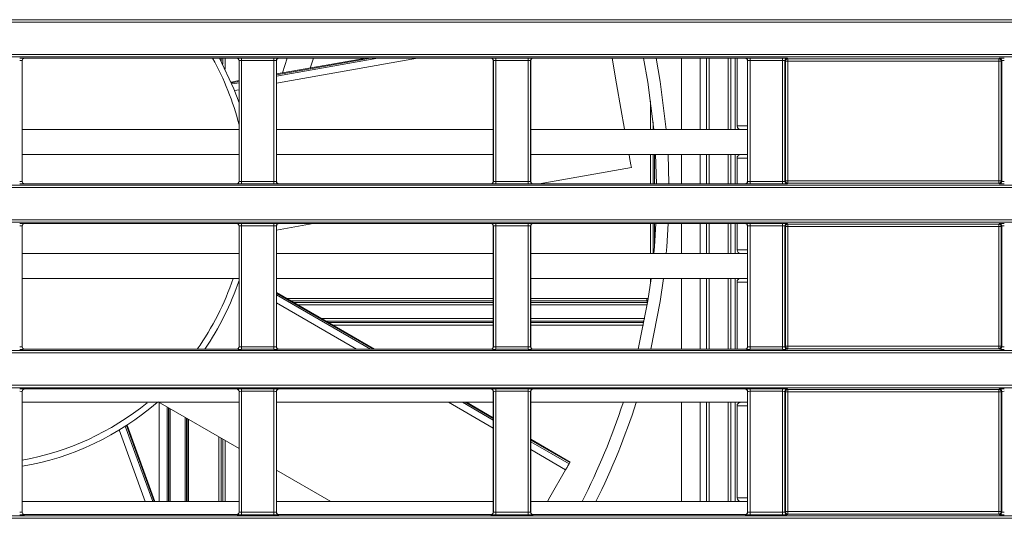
# Model space of a CAD drawing. Header units: millimetres. Extents: x 0 to 1118, y 0 to 864.
# Tile 102 of 248: x 253 to 273, y 476 to 486. Entities that reach past the tile are written whole.
import ezdxf

# ---------------------------------------------------------------- set-up
doc = ezdxf.new("R2010")
doc.units = ezdxf.units.MM

msp = doc.modelspace()

# ---------------------------------------------------------------- linework, layer by layer
at = {"color": 7, "linetype": 'Continuous', "lineweight": 15}
for p, q in [((161.236, 485.722), (292.096, 485.722)), ((292.096, 485.672), (161.236, 485.672)), ((161.236, 485.021), (292.096, 485.021)), ((292.096, 484.971), (161.236, 484.971)), ((253.495, 484.897), (253.495, 482.46)), ((253.497, 484.895), (253.495, 484.897)), ((253.497, 484.895), (253.497, 482.462)), ((253.545, 484.947), (253.547, 484.945)), ((257.817, 484.945), (253.547, 484.945)), ((257.817, 484.945), (257.819, 484.947)), ((257.869, 484.897), (257.867, 484.895)), ((257.867, 482.462), (257.867, 484.895)), ((257.869, 482.46), (257.869, 484.897)), ((257.919, 484.948), (258.57, 484.948)), ((257.919, 484.898), (257.919, 484.948)), ((258.57, 484.898), (257.919, 484.898)), ((257.919, 484.898), (257.919, 482.459)), ((258.57, 484.898), (258.57, 484.948)), ((258.57, 482.459), (258.57, 484.898)), ((258.62, 484.897), (258.62, 482.46)), ((258.622, 484.895), (258.62, 484.897)), ((260.427, 484.945), (258.622, 484.627)), ((258.622, 484.895), (258.622, 482.462)), ((258.67, 484.947), (258.672, 484.945)), ((262.942, 484.945), (258.672, 484.945)), ((258.74, 484.647), (258.839, 484.945)), ((259.366, 484.945), (259.3, 484.746)), ((262.942, 484.945), (262.944, 484.947)), ((262.994, 484.897), (262.992, 484.895)), ((262.992, 482.462), (262.992, 484.895)), ((262.994, 482.46), (262.994, 484.897)), ((263.044, 484.948), (263.695, 484.948)), ((263.044, 484.898), (263.044, 484.948)), ((263.695, 484.898), (263.044, 484.898)), ((263.044, 484.898), (263.044, 482.459)), ((263.695, 484.898), (263.695, 484.948)), ((263.695, 482.459), (263.695, 484.898)), ((263.745, 484.897), (263.745, 482.46)), ((263.747, 484.895), (263.745, 484.897)), ((263.747, 484.895), (263.747, 482.462)), ((263.795, 484.947), (263.797, 484.945)), ((268.067, 484.945), (263.797, 484.945)), ((266.785, 483.505), (266.785, 484.945)), ((267.346, 483.505), (267.346, 484.945)), ((267.724, 483.505), (267.724, 484.945)), ((267.906, 484.945), (267.906, 483.58)), ((268.067, 484.945), (268.069, 484.947)), ((268.119, 484.897), (268.117, 484.895)), ((268.117, 482.462), (268.117, 484.895)), ((268.119, 482.46), (268.119, 484.897)), ((268.169, 484.948), (268.82, 484.948)), ((268.169, 484.948), (268.169, 484.898)), ((268.82, 484.898), (268.169, 484.898)), ((268.169, 484.898), (268.169, 482.459)), ((268.82, 484.948), (268.82, 484.898)), ((268.82, 482.459), (268.82, 484.898)), ((268.87, 484.897), (268.87, 482.46)), ((268.882, 484.885), (268.87, 484.897)), ((268.92, 484.947), (268.932, 484.935)), ((268.932, 484.935), (273.182, 484.935)), ((268.932, 484.935), (268.932, 484.885)), ((273.182, 484.935), (273.194, 484.947)), ((273.182, 484.885), (273.182, 484.935)), ((273.244, 484.897), (273.232, 484.885)), ((273.244, 482.46), (273.244, 484.897)), ((268.882, 482.472), (268.882, 484.885)), ((268.932, 484.885), (268.882, 484.885)), ((273.182, 484.885), (268.932, 484.885)), ((268.932, 484.885), (268.932, 482.472)), ((273.232, 484.885), (273.182, 484.885)), ((273.182, 482.472), (273.182, 484.885)), ((273.232, 484.885), (273.232, 482.472)), ((257.867, 484.494), (257.707, 484.465)), ((257.867, 483.505), (253.497, 483.505)), ((262.992, 483.505), (258.622, 483.505)), ((268.117, 483.505), (263.747, 483.505)), ((257.867, 483.005), (253.497, 483.005)), ((262.992, 483.005), (258.622, 483.005)), ((268.117, 483.005), (263.747, 483.005)), ((266.284, 482.412), (266.264, 483.008)), ((266.515, 483.007), (266.534, 482.412)), ((266.785, 482.412), (266.785, 483.005)), ((267.346, 482.412), (267.346, 483.005)), ((267.724, 482.412), (267.724, 483.005)), ((267.906, 482.93), (267.906, 482.412)), ((263.915, 482.412), (265.777, 482.74)), ((161.236, 482.386), (292.096, 482.386)), ((292.096, 482.336), (161.236, 482.336)), ((253.495, 482.46), (253.497, 482.462)), ((253.547, 482.412), (253.545, 482.41)), ((257.817, 482.412), (253.547, 482.412)), ((257.819, 482.41), (257.817, 482.412)), ((257.867, 482.462), (257.869, 482.46)), ((257.919, 482.409), (257.919, 482.459)), ((257.919, 482.459), (258.57, 482.459)), ((258.57, 482.409), (257.919, 482.409)), ((258.57, 482.409), (258.57, 482.459)), ((258.62, 482.46), (258.622, 482.462)), ((258.672, 482.412), (258.67, 482.41)), ((262.942, 482.412), (258.672, 482.412)), ((262.944, 482.41), (262.942, 482.412)), ((262.992, 482.462), (262.994, 482.46)), ((263.044, 482.409), (263.044, 482.459)), ((263.044, 482.459), (263.695, 482.459)), ((263.695, 482.409), (263.044, 482.409)), ((263.695, 482.409), (263.695, 482.459)), ((263.745, 482.46), (263.747, 482.462)), ((263.797, 482.412), (263.795, 482.41)), ((268.067, 482.412), (263.797, 482.412)), ((268.069, 482.41), (268.067, 482.412)), ((268.117, 482.462), (268.119, 482.46)), ((268.169, 482.459), (268.169, 482.409)), ((268.169, 482.459), (268.82, 482.459)), ((268.82, 482.409), (268.169, 482.409)), ((268.82, 482.459), (268.82, 482.409)), ((268.87, 482.46), (268.882, 482.472)), ((268.882, 482.472), (268.932, 482.472)), ((268.932, 482.422), (268.92, 482.41)), ((268.932, 482.472), (268.932, 482.422)), ((268.932, 482.472), (273.182, 482.472)), ((273.182, 482.422), (268.932, 482.422)), ((273.182, 482.422), (273.182, 482.472)), ((273.182, 482.472), (273.232, 482.472)), ((273.194, 482.41), (273.182, 482.422)), ((273.232, 482.472), (273.244, 482.46)), ((161.236, 481.685), (292.096, 481.685)), ((292.096, 481.635), (161.236, 481.635)), ((253.495, 481.561), (253.495, 479.124)), ((253.497, 481.559), (253.495, 481.561)), ((253.497, 481.559), (253.497, 479.126)), ((253.545, 481.611), (253.547, 481.609)), ((257.817, 481.609), (253.547, 481.609)), ((257.817, 481.609), (257.819, 481.611)), ((257.869, 481.561), (257.867, 481.559)), ((257.867, 479.126), (257.867, 481.559)), ((257.869, 479.124), (257.869, 481.561)), ((257.919, 481.612), (258.57, 481.612)), ((257.919, 481.562), (257.919, 481.612)), ((258.57, 481.562), (257.919, 481.562)), ((257.919, 481.562), (257.919, 479.123)), ((258.57, 481.562), (258.57, 481.612)), ((258.57, 479.123), (258.57, 481.562)), ((258.62, 481.561), (258.62, 479.124)), ((258.622, 481.559), (258.62, 481.561)), ((258.622, 481.479), (259.359, 481.609)), ((258.622, 481.559), (258.622, 479.126)), ((258.67, 481.611), (258.672, 481.609)), ((262.942, 481.609), (258.672, 481.609)), ((262.942, 481.609), (262.944, 481.611)), ((262.994, 481.561), (262.992, 481.559)), ((262.992, 479.126), (262.992, 481.559)), ((262.994, 479.124), (262.994, 481.561)), ((263.044, 481.612), (263.695, 481.612)), ((263.044, 481.562), (263.044, 481.612)), ((263.695, 481.562), (263.044, 481.562)), ((263.044, 481.562), (263.044, 479.123)), ((263.695, 481.562), (263.695, 481.612)), ((263.695, 479.123), (263.695, 481.562)), ((263.745, 481.561), (263.745, 479.124)), ((263.747, 481.559), (263.745, 481.561)), ((263.747, 481.559), (263.747, 479.126)), ((263.795, 481.611), (263.797, 481.609)), ((268.067, 481.609), (263.797, 481.609)), ((266.785, 481.005), (266.785, 481.609)), ((267.346, 481.005), (267.346, 481.609)), ((267.724, 481.005), (267.724, 481.609)), ((267.906, 481.609), (267.906, 481.08)), ((268.067, 481.609), (268.069, 481.611)), ((268.119, 481.561), (268.117, 481.559)), ((268.117, 479.126), (268.117, 481.559)), ((268.119, 479.124), (268.119, 481.561)), ((268.169, 481.612), (268.82, 481.612)), ((268.169, 481.612), (268.169, 481.562)), ((268.82, 481.562), (268.169, 481.562)), ((268.169, 481.562), (268.169, 479.123)), ((268.82, 481.612), (268.82, 481.562)), ((268.82, 479.123), (268.82, 481.562)), ((268.87, 481.561), (268.87, 479.124)), ((268.882, 481.549), (268.87, 481.561)), ((268.882, 479.136), (268.882, 481.549)), ((268.932, 481.549), (268.882, 481.549)), ((268.92, 481.611), (268.932, 481.599)), ((268.932, 481.599), (273.182, 481.599)), ((268.932, 481.599), (268.932, 481.549)), ((273.182, 481.549), (268.932, 481.549)), ((268.932, 481.549), (268.932, 479.136)), ((273.182, 481.599), (273.194, 481.611)), ((273.182, 481.549), (273.182, 481.599)), ((273.232, 481.549), (273.182, 481.549)), ((273.182, 479.136), (273.182, 481.549)), ((273.244, 481.561), (273.232, 481.549)), ((273.232, 481.549), (273.232, 479.136)), ((273.244, 479.124), (273.244, 481.561)), ((257.867, 481.005), (253.497, 481.005)), ((262.992, 481.005), (258.622, 481.005)), ((268.117, 481.005), (263.747, 481.005)), ((257.867, 480.505), (253.497, 480.505)), ((262.992, 480.505), (258.622, 480.505)), ((268.117, 480.505), (263.747, 480.505)), ((266.785, 479.076), (266.785, 480.505)), ((267.346, 479.076), (267.346, 480.505)), ((267.724, 479.076), (267.724, 480.505)), ((267.906, 480.43), (267.906, 479.076)), ((260.598, 479.076), (258.622, 480.217)), ((266.088, 480.099), (266.088, 480.049)), ((161.236, 479.05), (292.096, 479.05)), ((292.096, 479), (161.236, 479)), ((253.495, 479.124), (253.497, 479.126)), ((253.547, 479.076), (253.545, 479.074)), ((257.817, 479.076), (253.547, 479.076)), ((257.819, 479.074), (257.817, 479.076)), ((257.867, 479.126), (257.869, 479.124)), ((257.919, 479.073), (257.919, 479.123)), ((257.919, 479.123), (258.57, 479.123)), ((258.57, 479.073), (257.919, 479.073)), ((258.57, 479.073), (258.57, 479.123)), ((258.62, 479.124), (258.622, 479.126)), ((258.672, 479.076), (258.67, 479.074)), ((262.942, 479.076), (258.672, 479.076)), ((262.944, 479.074), (262.942, 479.076)), ((262.992, 479.126), (262.994, 479.124)), ((263.044, 479.073), (263.044, 479.123)), ((263.044, 479.123), (263.695, 479.123)), ((263.695, 479.073), (263.044, 479.073)), ((263.695, 479.073), (263.695, 479.123)), ((263.745, 479.124), (263.747, 479.126)), ((263.797, 479.076), (263.795, 479.074)), ((268.067, 479.076), (263.797, 479.076)), ((268.069, 479.074), (268.067, 479.076)), ((268.117, 479.126), (268.119, 479.124)), ((268.169, 479.123), (268.169, 479.073)), ((268.169, 479.123), (268.82, 479.123)), ((268.82, 479.073), (268.169, 479.073)), ((268.82, 479.123), (268.82, 479.073)), ((268.87, 479.124), (268.882, 479.136)), ((268.882, 479.136), (268.932, 479.136)), ((268.932, 479.086), (268.92, 479.074)), ((268.932, 479.136), (268.932, 479.086)), ((268.932, 479.136), (273.182, 479.136)), ((273.182, 479.086), (268.932, 479.086)), ((273.182, 479.086), (273.182, 479.136)), ((273.182, 479.136), (273.232, 479.136)), ((273.194, 479.074), (273.182, 479.086)), ((273.232, 479.136), (273.244, 479.124)), ((161.236, 478.349), (292.096, 478.349)), ((292.096, 478.299), (161.236, 478.299)), ((253.495, 478.225), (253.495, 475.788)), ((253.497, 478.223), (253.495, 478.225)), ((253.497, 478.223), (253.497, 475.79)), ((253.545, 478.275), (253.547, 478.273)), ((257.817, 478.273), (253.547, 478.273)), ((257.817, 478.273), (257.819, 478.275)), ((257.869, 478.225), (257.867, 478.223)), ((257.867, 475.79), (257.867, 478.223)), ((257.869, 475.788), (257.869, 478.225)), ((257.919, 478.276), (258.57, 478.276)), ((257.919, 478.226), (257.919, 478.276)), ((258.57, 478.226), (257.919, 478.226)), ((257.919, 478.226), (257.919, 475.786)), ((258.57, 478.226), (258.57, 478.276)), ((258.57, 475.786), (258.57, 478.226)), ((258.62, 478.225), (258.62, 475.788)), ((258.622, 478.223), (258.62, 478.225)), ((258.622, 478.223), (258.622, 475.79)), ((258.67, 478.275), (258.672, 478.273)), ((262.942, 478.273), (258.672, 478.273)), ((262.942, 478.273), (262.944, 478.275)), ((262.994, 478.225), (262.992, 478.223)), ((262.992, 475.79), (262.992, 478.223)), ((262.994, 475.788), (262.994, 478.225)), ((263.044, 478.276), (263.695, 478.276)), ((263.044, 478.226), (263.044, 478.276)), ((263.695, 478.226), (263.044, 478.226)), ((263.044, 478.226), (263.044, 475.786)), ((263.695, 478.226), (263.695, 478.276)), ((263.695, 475.786), (263.695, 478.226)), ((263.745, 478.225), (263.745, 475.788)), ((263.747, 478.223), (263.745, 478.225)), ((263.747, 478.223), (263.747, 475.79)), ((263.795, 478.275), (263.797, 478.273)), ((268.067, 478.273), (263.797, 478.273)), ((268.067, 478.273), (268.069, 478.275)), ((268.119, 478.225), (268.117, 478.223)), ((268.117, 475.79), (268.117, 478.223)), ((268.119, 475.788), (268.119, 478.225)), ((268.169, 478.276), (268.82, 478.276)), ((268.169, 478.276), (268.169, 478.226)), ((268.82, 478.226), (268.169, 478.226)), ((268.169, 478.226), (268.169, 475.786)), ((268.82, 478.276), (268.82, 478.226)), ((268.82, 475.786), (268.82, 478.226)), ((268.87, 478.225), (268.87, 475.788)), ((268.882, 478.213), (268.87, 478.225)), ((268.882, 475.799), (268.882, 478.213)), ((268.932, 478.213), (268.882, 478.213)), ((268.92, 478.275), (268.932, 478.263)), ((268.932, 478.263), (273.182, 478.263)), ((268.932, 478.263), (268.932, 478.213)), ((273.182, 478.213), (268.932, 478.213)), ((268.932, 478.213), (268.932, 475.799)), ((273.182, 478.263), (273.194, 478.275)), ((273.182, 478.213), (273.182, 478.263)), ((273.232, 478.213), (273.182, 478.213)), ((273.182, 475.799), (273.182, 478.213)), ((273.244, 478.225), (273.232, 478.213)), ((273.232, 478.213), (273.232, 475.799)), ((273.244, 475.788), (273.244, 478.225)), ((257.867, 478.005), (253.497, 478.005)), ((256.239, 478.013), (257.867, 477.073)), ((256.257, 476.005), (256.257, 478.003)), ((262.992, 478.005), (258.622, 478.005)), ((262.992, 477.694), (262.453, 478.005)), ((268.117, 478.005), (263.747, 478.005)), ((266.785, 476.005), (266.785, 478.005)), ((267.346, 476.005), (267.346, 478.005)), ((267.724, 476.005), (267.724, 478.005)), ((267.906, 477.93), (267.906, 476.08)), ((256.17, 476.005), (255.61, 477.545)), ((264.541, 476.8), (263.747, 477.258)), ((264.52, 476.764), (264.533, 476.787)), ((258.622, 476.637), (259.717, 476.005)), ((257.867, 476.005), (253.497, 476.005)), ((262.992, 476.005), (258.622, 476.005)), ((268.117, 476.005), (263.747, 476.005)), ((253.495, 475.788), (253.497, 475.79)), ((257.867, 475.79), (257.869, 475.788)), ((257.919, 475.736), (257.919, 475.786)), ((257.919, 475.786), (258.57, 475.786)), ((258.57, 475.736), (258.57, 475.786)), ((258.62, 475.788), (258.622, 475.79)), ((262.992, 475.79), (262.994, 475.788)), ((263.044, 475.736), (263.044, 475.786)), ((263.044, 475.786), (263.695, 475.786)), ((263.695, 475.736), (263.695, 475.786)), ((263.745, 475.788), (263.747, 475.79)), ((268.117, 475.79), (268.119, 475.788)), ((268.169, 475.786), (268.82, 475.786)), ((268.169, 475.786), (268.169, 475.736)), ((268.82, 475.786), (268.82, 475.736)), ((268.87, 475.788), (268.882, 475.799)), ((268.882, 475.799), (268.932, 475.799)), ((268.932, 475.799), (268.932, 475.749)), ((268.932, 475.799), (273.182, 475.799)), ((273.182, 475.749), (273.182, 475.799)), ((273.182, 475.799), (273.232, 475.799)), ((273.232, 475.799), (273.244, 475.788)), ((161.236, 475.714), (292.096, 475.714)), ((292.096, 475.664), (161.236, 475.664)), ((253.547, 475.74), (253.545, 475.738)), ((257.817, 475.74), (253.547, 475.74)), ((257.819, 475.738), (257.817, 475.74)), ((258.57, 475.736), (257.919, 475.736)), ((258.672, 475.74), (258.67, 475.738)), ((262.942, 475.74), (258.672, 475.74)), ((262.944, 475.738), (262.942, 475.74)), ((263.695, 475.736), (263.044, 475.736)), ((263.797, 475.74), (263.795, 475.738)), ((268.067, 475.74), (263.797, 475.74)), ((268.069, 475.738), (268.067, 475.74)), ((268.82, 475.736), (268.169, 475.736)), ((268.932, 475.749), (268.92, 475.738)), ((273.182, 475.749), (268.932, 475.749)), ((273.194, 475.738), (273.182, 475.749))]:
    msp.add_line(p, q, dxfattribs=at)
at = {"color": 9, "linetype": 'Continuous', "lineweight": 15}
for p, q in [((257.508, 484.945), (257.508, 484.883)), ((257.538, 484.825), (257.538, 484.945)), ((257.588, 484.945), (257.588, 484.725)), ((261.467, 484.945), (258.622, 484.443)), ((258.622, 484.585), (260.666, 484.945)), ((260.514, 484.945), (258.622, 484.611)), ((267.164, 483.505), (267.164, 484.945)), ((267.289, 484.945), (267.289, 483.505)), ((267.781, 483.505), (267.781, 484.945)), ((267.866, 484.945), (267.866, 483.505)), ((257.867, 484.478), (257.713, 484.451)), ((257.724, 484.426), (257.867, 484.451)), ((257.867, 484.31), (257.777, 484.294)), ((266.163, 483.505), (266.163, 484.078)), ((266.213, 483.655), (266.213, 483.505)), ((266.163, 482.412), (266.163, 483.005)), ((266.213, 483.005), (266.213, 482.412)), ((266.244, 482.412), (266.244, 483.005)), ((267.164, 482.412), (267.164, 483.005)), ((267.289, 483.005), (267.289, 482.412)), ((267.781, 482.412), (267.781, 483.005)), ((267.866, 483.005), (267.866, 482.412)), ((266.163, 481.005), (266.163, 481.609)), ((266.213, 481.609), (266.213, 481.005)), ((266.244, 481.192), (266.244, 481.609)), ((267.164, 481.005), (267.164, 481.609)), ((267.289, 481.609), (267.289, 481.005)), ((267.781, 481.005), (267.781, 481.609)), ((267.866, 481.609), (267.866, 481.005)), ((257.867, 480.444), (257.861, 480.448)), ((266.163, 480.431), (266.163, 480.505)), ((267.164, 479.076), (267.164, 480.505)), ((267.289, 480.505), (267.289, 479.076)), ((267.781, 479.076), (267.781, 480.505)), ((267.866, 480.505), (267.866, 479.076)), ((260.568, 479.076), (258.622, 480.2)), ((258.622, 480.169), (260.515, 479.076)), ((260.237, 479.076), (258.622, 480.008)), ((258.827, 480.099), (262.992, 480.099)), ((262.992, 480.049), (258.914, 480.049)), ((258.966, 480.018), (262.992, 480.018)), ((262.992, 479.968), (259.053, 479.968)), ((263.747, 480.099), (266.088, 480.099)), ((266.088, 480.049), (263.747, 480.049)), ((263.747, 480.018), (266.102, 480.018)), ((266.093, 479.968), (263.747, 479.968)), ((266.104, 480.033), (266.088, 480.049)), ((259.532, 479.692), (262.992, 479.692)), ((262.992, 479.642), (259.619, 479.642)), ((259.671, 479.611), (262.992, 479.611)), ((262.992, 479.561), (259.758, 479.561)), ((263.747, 479.692), (266.044, 479.692)), ((266.034, 479.642), (263.747, 479.642)), ((263.747, 479.611), (266.028, 479.611)), ((266.018, 479.561), (263.747, 479.561)), ((262.992, 477.485), (262.092, 478.005)), ((262.37, 478.005), (262.992, 477.646)), ((262.992, 477.677), (262.423, 478.005)), ((267.164, 476.005), (267.164, 478.005)), ((267.289, 478.005), (267.289, 476.005)), ((267.781, 476.005), (267.781, 478.005)), ((267.866, 478.005), (267.866, 476.005)), ((256.418, 476.005), (256.418, 477.91)), ((256.443, 477.895), (256.443, 476.005)), ((256.455, 476.005), (256.455, 477.888)), ((256.48, 477.874), (256.48, 476.005)), ((256.784, 476.005), (256.784, 477.699)), ((256.809, 477.684), (256.809, 476.005)), ((256.821, 476.005), (256.821, 477.677)), ((256.846, 477.663), (256.846, 476.005)), ((255.978, 476.005), (255.453, 477.446)), ((255.574, 477.522), (256.126, 476.005)), ((256.154, 476.005), (255.597, 477.536)), ((257.458, 476.005), (257.458, 477.309)), ((257.508, 477.281), (257.508, 476.005)), ((257.538, 476.005), (257.538, 477.263)), ((257.588, 477.234), (257.588, 476.005)), ((264.533, 476.787), (263.747, 477.241)), ((263.747, 477.21), (264.52, 476.764)), ((264.45, 476.643), (263.747, 477.049))]:
    msp.add_line(p, q, dxfattribs=at)
at = {"color": 7, "linetype": 'Continuous', "lineweight": 15, "flags": 128}
for points in [[(257.475, 484.945), (257.765, 484.326), (257.867, 484.046)], [(265.388, 484.945), (265.479, 484.426), (265.566, 483.932), (265.64, 483.517), (265.642, 483.505)], [(266.228, 483.505), (266.107, 484.461), (266.019, 484.945)], [(266.274, 484.945), (266.358, 484.473), (266.479, 483.505)], [(265.731, 483.002), (265.741, 482.943), (265.767, 482.794), (265.777, 482.741), (265.777, 482.74)], [(266.228, 481.005), (266.24, 481.149), (266.27, 481.609)], [(266.52, 481.609), (266.49, 481.143), (266.479, 481.005)], [(265.912, 479.076), (266.107, 480.049), (266.172, 480.499)], [(266.425, 480.503), (266.358, 480.037), (266.169, 479.076)], [(264.52, 476.764), (264.514, 476.753), (264.506, 476.74), (264.498, 476.726), (264.488, 476.709), (264.479, 476.692), (264.469, 476.675), (264.459, 476.659), (264.45, 476.643)], [(264.45, 476.643), (264.133, 476.093), (264.082, 476.005)]]:
    msp.add_lwpolyline(points, dxfattribs=at)
at = {"color": 7, "linetype": 'Continuous', "lineweight": 15}
for centre, radius, start, end in [((253.545, 484.897), 0.05, 90.0214, 179.9786), ((257.819, 484.897), 0.05, 0.0214, 89.9786), ((258.67, 484.897), 0.05, 90.0214, 179.9829), ((262.944, 484.897), 0.05, 0.0171, 89.9786), ((263.795, 484.897), 0.05, 90.0232, 179.9768), ((268.069, 484.897), 0.05, 0.0214, 89.9786), ((268.92, 484.897), 0.05, 90.0214, 179.9786), ((268.932, 484.885), 0.05, 90.0193, 179.9786), ((273.182, 484.885), 0.05, 0.0214, 89.9807), ((273.194, 484.897), 0.05, 0.0214, 89.9786), ((267.981, 483.58), 0.075, 180.0183, 270), ((267.981, 482.93), 0.075, 90, 180.0183), ((253.545, 482.46), 0.05, 180.0223, 269.9777), ((257.819, 482.46), 0.05, 270.0223, 359.9777), ((258.67, 482.46), 0.05, 180.018, 269.9777), ((262.944, 482.46), 0.05, 270.0223, 359.982), ((263.795, 482.46), 0.05, 180.0241, 269.9759), ((268.069, 482.46), 0.05, 270.0223, 359.9777), ((268.92, 482.46), 0.05, 180.0223, 269.9777), ((268.932, 482.472), 0.05, 180.0214, 269.9807), ((273.182, 482.472), 0.05, 270.0193, 359.9786), ((273.194, 482.46), 0.05, 270.0223, 359.9777), ((253.545, 481.561), 0.05, 90.0223, 179.9777), ((257.819, 481.561), 0.05, 0.0223, 89.9777), ((258.67, 481.561), 0.05, 90.0223, 179.982), ((262.944, 481.561), 0.05, 0.018, 89.9777), ((263.795, 481.561), 0.05, 90.0241, 179.9759), ((268.069, 481.561), 0.05, 0.0223, 89.9777), ((268.92, 481.561), 0.05, 90.0223, 179.9777), ((268.932, 481.549), 0.05, 90.0193, 179.9786), ((273.182, 481.549), 0.05, 0.0214, 89.9807), ((273.194, 481.561), 0.05, 0.0223, 89.9777), ((267.981, 481.08), 0.075, 180.0183, 270), ((252.535, 482.255), 5.625, 325.5877, 341.4299), ((267.981, 480.43), 0.075, 90, 180.0183), ((253.545, 479.124), 0.05, 180.0203, 269.9807), ((257.819, 479.124), 0.05, 270.0193, 359.9797), ((258.67, 479.124), 0.05, 180.016, 269.9808), ((262.944, 479.124), 0.05, 270.0192, 359.984), ((263.795, 479.124), 0.05, 180.0221, 269.979), ((268.069, 479.124), 0.05, 270.0193, 359.9797), ((268.92, 479.124), 0.05, 180.0203, 269.9807), ((268.932, 479.136), 0.05, 180.0214, 269.9797), ((273.182, 479.136), 0.05, 270.0203, 359.9786), ((273.194, 479.124), 0.05, 270.0193, 359.9797), ((253.545, 478.225), 0.05, 90.0208, 179.9782), ((257.819, 478.225), 0.05, 0.0218, 89.9792), ((258.67, 478.225), 0.05, 90.0208, 179.9824), ((262.944, 478.225), 0.05, 0.0176, 89.9792), ((263.795, 478.225), 0.05, 90.0225, 179.9764), ((268.069, 478.225), 0.05, 0.0218, 89.9792), ((268.92, 478.225), 0.05, 90.0208, 179.9782), ((268.932, 478.213), 0.05, 90.0193, 179.9786), ((273.182, 478.213), 0.05, 0.0214, 89.9807), ((273.194, 478.225), 0.05, 0.0218, 89.9792), ((252.535, 482.255), 5.625, 279.8511, 310.8874), ((252.535, 482.255), 13.75, 332.9658, 341.942), ((252.535, 482.255), 14, 333.4867, 342.3201), ((267.981, 477.93), 0.075, 90, 180.0183), ((274.598, 470.986), 11.617, 149.9673, 150.0419), ((267.981, 476.08), 0.075, 180.0183, 270), ((253.545, 475.788), 0.05, 180.0203, 269.9807), ((257.819, 475.788), 0.05, 270.0193, 359.9797), ((258.67, 475.788), 0.05, 180.016, 269.9808), ((262.944, 475.788), 0.05, 270.0192, 359.984), ((263.795, 475.788), 0.05, 180.0221, 269.979), ((268.069, 475.788), 0.05, 270.0193, 359.9797), ((268.92, 475.788), 0.05, 180.0203, 269.9807), ((268.932, 475.8), 0.05, 180.0214, 269.9797), ((273.182, 475.8), 0.05, 270.0203, 359.9786), ((273.194, 475.788), 0.05, 270.0193, 359.9797)]:
    msp.add_arc(centre, radius, start, end, dxfattribs=at)
at = {"color": 9, "linetype": 'Continuous', "lineweight": 15}
for start, end in [(14.1923, 29.2814), (324.6908, 341.3829), (280.0773, 309.2685)]:
    msp.add_arc((252.535, 482.255), 5.5, start, end, dxfattribs=at)
at = {"color": 7, "linetype": 'Continuous', "lineweight": 15}
for centre, major_axis, ratio, start_param, end_param in [((253.445, 484.947), (0.1, 0), 0.017455, 0.017453, 1.570796), ((253.445, 484.897), (0.05, 0), 0.03491, 0.017453, 1.570796), ((253.547, 484.895), (0.0354, -0.0354), 0.999695, 2.356347, 3.926839), ((257.817, 484.895), (0.0354, 0.0354), 0.999695, 5.497939, 7.068431), ((257.919, 484.947), (0.1, 0), 0.017455, 1.570796, 3.124139), ((257.919, 484.897), (0.05, 0), 0.03491, 1.570796, 3.124139), ((258.57, 484.947), (0.1, 0), 0.017455, 0.017453, 1.570796), ((258.57, 484.897), (0.05, 0), 0.03491, 0.017453, 1.570796), ((258.672, 484.895), (0.0354, -0.0354), 0.999695, 2.356347, 3.926839), ((262.942, 484.895), (0.0354, 0.0354), 0.999695, 5.497939, 7.068431), ((263.044, 484.947), (0.1, 0), 0.017455, 1.570796, 3.124139), ((263.044, 484.897), (0.05, 0), 0.03491, 1.570796, 3.124139), ((263.695, 484.947), (0.1, 0), 0.017455, 0.017453, 1.570796), ((263.695, 484.897), (0.05, 0), 0.03491, 0.017453, 1.570796), ((263.797, 484.895), (0.0354, -0.0354), 0.999695, 2.356347, 3.926839), ((268.067, 484.895), (-0.0354, -0.0354), 0.999695, 2.356347, 3.926839), ((268.169, 484.947), (0.1, 0), 0.017455, 1.570796, 3.124139), ((268.169, 484.897), (0.05, 0), 0.03491, 1.570796, 3.124139), ((268.82, 484.947), (0.1, 0), 0.017455, 0.017453, 1.570796), ((268.82, 484.897), (0.05, 0), 0.03491, 0.017453, 1.570796), ((273.294, 484.947), (0.1, 0), 0.017455, 1.570796, 3.124139), ((273.294, 484.897), (0.05, 0), 0.03491, 1.570796, 3.124139), ((253.445, 482.46), (0.05, 0), 0.03491, 4.712389, 6.265732), ((253.445, 482.41), (0.1, 0), 0.017455, 4.712389, 6.265732), ((253.547, 482.462), (0.0354, 0.0354), 0.999695, 2.356347, 3.926839), ((257.817, 482.462), (0.0354, -0.0354), 0.999695, 5.497939, 7.068431), ((257.919, 482.41), (0.1, 0), 0.017455, 3.159046, 4.712389), ((257.919, 482.46), (0.05, 0), 0.03491, 3.159046, 4.712389), ((258.57, 482.46), (0.05, 0), 0.03491, 4.712389, 6.265732), ((258.57, 482.41), (0.1, 0), 0.017455, 4.712389, 6.265732), ((258.672, 482.462), (0.0354, 0.0354), 0.999695, 2.356347, 3.926839), ((262.942, 482.462), (0.0354, -0.0354), 0.999695, 5.497939, 7.068431), ((263.044, 482.41), (0.1, 0), 0.017455, 3.159046, 4.712389), ((263.044, 482.46), (0.05, 0), 0.03491, 3.159046, 4.712389), ((263.695, 482.46), (0.05, 0), 0.03491, 4.712389, 6.265732), ((263.695, 482.41), (0.1, 0), 0.017455, 4.712389, 6.265732), ((263.797, 482.462), (0.0354, 0.0354), 0.999695, 2.356347, 3.926839), ((268.067, 482.462), (-0.0354, 0.0354), 0.999695, 2.356347, 3.926839), ((268.169, 482.41), (0.1, 0), 0.017455, 3.159046, 4.712389), ((268.169, 482.46), (0.05, 0), 0.03491, 3.159046, 4.712389), ((268.82, 482.46), (0.05, 0), 0.03491, 4.712389, 6.265732), ((268.82, 482.41), (0.1, 0), 0.017455, 4.712389, 6.265732), ((273.294, 482.41), (0.1, 0), 0.017455, 3.159046, 4.712389), ((273.294, 482.46), (0.05, 0), 0.03491, 3.159046, 4.712389), ((253.445, 481.611), (0.1, 0), 0.017455, 0.017453, 1.570796), ((253.445, 481.561), (0.05, 0), 0.03491, 0.017453, 1.570796), ((253.547, 481.559), (0.0354, -0.0354), 0.999695, 2.356347, 3.926839), ((257.817, 481.559), (0.0354, 0.0354), 0.999695, 5.497939, 7.068431), ((257.919, 481.611), (0.1, 0), 0.017455, 1.570796, 3.124139), ((257.919, 481.561), (0.05, 0), 0.03491, 1.570796, 3.124139), ((258.57, 481.611), (0.1, 0), 0.017455, 0.017453, 1.570796), ((258.57, 481.561), (0.05, 0), 0.03491, 0.017453, 1.570796), ((258.672, 481.559), (0.0354, -0.0354), 0.999695, 2.356347, 3.926839), ((262.942, 481.559), (0.0354, 0.0354), 0.999695, 5.497939, 7.068431), ((263.044, 481.611), (0.1, 0), 0.017455, 1.570796, 3.124139), ((263.044, 481.561), (0.05, 0), 0.03491, 1.570796, 3.124139), ((263.695, 481.611), (0.1, 0), 0.017455, 0.017453, 1.570796), ((263.695, 481.561), (0.05, 0), 0.03491, 0.017453, 1.570796), ((263.797, 481.559), (0.0354, -0.0354), 0.999695, 2.356347, 3.926839), ((268.067, 481.559), (-0.0354, -0.0354), 0.999695, 2.356347, 3.926839), ((268.169, 481.611), (0.1, 0), 0.017455, 1.570796, 3.124139), ((268.169, 481.561), (0.05, 0), 0.03491, 1.570796, 3.124139), ((268.82, 481.611), (0.1, 0), 0.017455, 0.017453, 1.570796), ((268.82, 481.561), (0.05, 0), 0.03491, 0.017453, 1.570796), ((273.294, 481.611), (0.1, 0), 0.017455, 1.570796, 3.124139), ((273.294, 481.561), (0.05, 0), 0.03491, 1.570796, 3.124139), ((253.445, 479.124), (0.05, 0), 0.03491, 4.712389, 6.265732), ((253.445, 479.074), (0.1, 0), 0.017455, 4.712389, 6.265732), ((253.547, 479.126), (0.0354, 0.0354), 0.999695, 2.356347, 3.926839), ((257.817, 479.126), (0.0354, -0.0354), 0.999695, 5.497939, 7.068431), ((257.919, 479.074), (0.1, 0), 0.017455, 3.159046, 4.712389), ((257.919, 479.124), (0.05, 0), 0.03491, 3.159046, 4.712389), ((258.57, 479.124), (0.05, 0), 0.03491, 4.712389, 6.265732), ((258.57, 479.074), (0.1, 0), 0.017455, 4.712389, 6.265732), ((258.672, 479.126), (0.0354, 0.0354), 0.999695, 2.356347, 3.926839), ((262.942, 479.126), (0.0354, -0.0354), 0.999695, 5.497939, 7.068431), ((263.044, 479.074), (0.1, 0), 0.017455, 3.159046, 4.712389), ((263.044, 479.124), (0.05, 0), 0.03491, 3.159046, 4.712389), ((263.695, 479.124), (0.05, 0), 0.03491, 4.712389, 6.265732), ((263.695, 479.074), (0.1, 0), 0.017455, 4.712389, 6.265732), ((263.797, 479.126), (0.0354, 0.0354), 0.999695, 2.356347, 3.926839), ((268.067, 479.126), (-0.0354, 0.0354), 0.999695, 2.356347, 3.926839), ((268.169, 479.074), (0.1, 0), 0.017455, 3.159046, 4.712389), ((268.169, 479.124), (0.05, 0), 0.03491, 3.159046, 4.712389), ((268.82, 479.124), (0.05, 0), 0.03491, 4.712389, 6.265732), ((268.82, 479.074), (0.1, 0), 0.017455, 4.712389, 6.265732), ((273.294, 479.074), (0.1, 0), 0.017455, 3.159046, 4.712389), ((273.294, 479.124), (0.05, 0), 0.03491, 3.159046, 4.712389), ((253.445, 478.274), (0.1, 0), 0.017455, 0.017453, 1.570796), ((253.445, 478.224), (0.05, 0), 0.03491, 0.017453, 1.570796), ((253.547, 478.223), (0.0354, -0.0354), 0.999695, 2.356347, 3.926839), ((257.817, 478.223), (0.0354, 0.0354), 0.999695, 5.497939, 7.068431), ((257.919, 478.274), (0.1, 0), 0.017455, 1.570796, 3.124139), ((257.919, 478.224), (0.05, 0), 0.03491, 1.570796, 3.124139), ((258.57, 478.274), (0.1, 0), 0.017455, 0.017453, 1.570796), ((258.57, 478.224), (0.05, 0), 0.03491, 0.017453, 1.570796), ((258.672, 478.223), (0.0354, -0.0354), 0.999695, 2.356347, 3.926839), ((262.942, 478.223), (0.0354, 0.0354), 0.999695, 5.497939, 7.068431), ((263.044, 478.274), (0.1, 0), 0.017455, 1.570796, 3.124139), ((263.044, 478.224), (0.05, 0), 0.03491, 1.570796, 3.124139), ((263.695, 478.274), (0.1, 0), 0.017455, 0.017453, 1.570796), ((263.695, 478.224), (0.05, 0), 0.03491, 0.017453, 1.570796), ((263.797, 478.223), (0.0354, -0.0354), 0.999695, 2.356347, 3.926839), ((268.067, 478.223), (-0.0354, -0.0354), 0.999695, 2.356347, 3.926839), ((268.169, 478.274), (0.1, 0), 0.017455, 1.570796, 3.124139), ((268.169, 478.224), (0.05, 0), 0.03491, 1.570796, 3.124139), ((268.82, 478.274), (0.1, 0), 0.017455, 0.017453, 1.570796), ((268.82, 478.224), (0.05, 0), 0.03491, 0.017453, 1.570796), ((273.294, 478.274), (0.1, 0), 0.017455, 1.570796, 3.124139), ((273.294, 478.224), (0.05, 0), 0.03491, 1.570796, 3.124139), ((253.445, 475.788), (0.05, 0), 0.03491, 4.712389, 6.265732), ((253.547, 475.79), (0.0354, 0.0354), 0.999695, 2.356347, 3.926839), ((257.817, 475.79), (0.0354, -0.0354), 0.999695, 5.497939, 7.068431), ((257.919, 475.788), (0.05, 0), 0.03491, 3.159046, 4.712389), ((258.57, 475.788), (0.05, 0), 0.03491, 4.712389, 6.265732), ((258.672, 475.79), (0.0354, 0.0354), 0.999695, 2.356347, 3.926839), ((262.942, 475.79), (0.0354, -0.0354), 0.999695, 5.497939, 7.068431), ((263.044, 475.788), (0.05, 0), 0.03491, 3.159046, 4.712389), ((263.695, 475.788), (0.05, 0), 0.03491, 4.712389, 6.265732), ((263.797, 475.79), (0.0354, 0.0354), 0.999695, 2.356347, 3.926839), ((268.067, 475.79), (-0.0354, 0.0354), 0.999695, 2.356347, 3.926839), ((268.169, 475.788), (0.05, 0), 0.03491, 3.159046, 4.712389), ((268.82, 475.788), (0.05, 0), 0.03491, 4.712389, 6.265732), ((273.294, 475.788), (0.05, 0), 0.03491, 3.159046, 4.712389), ((253.445, 475.738), (0.1, 0), 0.017455, 4.712389, 6.265732), ((257.919, 475.738), (0.1, 0), 0.017455, 3.159046, 4.712389), ((258.57, 475.738), (0.1, 0), 0.017455, 4.712389, 6.265732), ((263.044, 475.738), (0.1, 0), 0.017455, 3.159046, 4.712389), ((263.695, 475.738), (0.1, 0), 0.017455, 4.712389, 6.265732), ((268.169, 475.738), (0.1, 0), 0.017455, 3.159046, 4.712389), ((268.82, 475.738), (0.1, 0), 0.017455, 4.712389, 6.265732), ((273.294, 475.738), (0.1, 0), 0.017455, 3.159046, 4.712389)]:
    msp.add_ellipse(centre, major_axis=major_axis, ratio=ratio, start_param=start_param, end_param=end_param, dxfattribs=at)
at = {"color": 9, "linetype": 'Continuous', "lineweight": 15}
msp.add_ellipse((266.088, 480.174), major_axis=(-0.053, 0.053), ratio=0.999695, start_param=2.356347, end_param=2.726344, dxfattribs=at)
for points, knots in [([(267.906, 483.58), (267.916, 483.58), (267.932, 483.58), (268.067, 483.58), (268.117, 483.58)], [0, 0, 0, 0, 0.633187, 1, 1, 1, 1]), ([(268.117, 482.93), (268.067, 482.93), (267.932, 482.93), (267.916, 482.93), (267.906, 482.93)], [0, 0, 0, 0, 0.366813, 1, 1, 1, 1]), ([(267.906, 481.08), (267.916, 481.08), (267.932, 481.08), (268.067, 481.08), (268.117, 481.08)], [0, 0, 0, 0, 0.633187, 1, 1, 1, 1]), ([(268.117, 480.43), (268.067, 480.43), (267.932, 480.43), (267.916, 480.43), (267.906, 480.43)], [0, 0, 0, 0, 0.366813, 1, 1, 1, 1]), ([(268.117, 477.93), (268.067, 477.93), (267.932, 477.93), (267.916, 477.93), (267.906, 477.93)], [0, 0, 0, 0, 0.366813, 1, 1, 1, 1]), ([(267.906, 476.08), (267.916, 476.08), (267.932, 476.08), (268.067, 476.08), (268.117, 476.08)], [0, 0, 0, 0, 0.633187, 1, 1, 1, 1])]:
    msp.add_open_spline(points, degree=3, knots=knots, dxfattribs=at)

doc.saveas('drawing.dxf')
